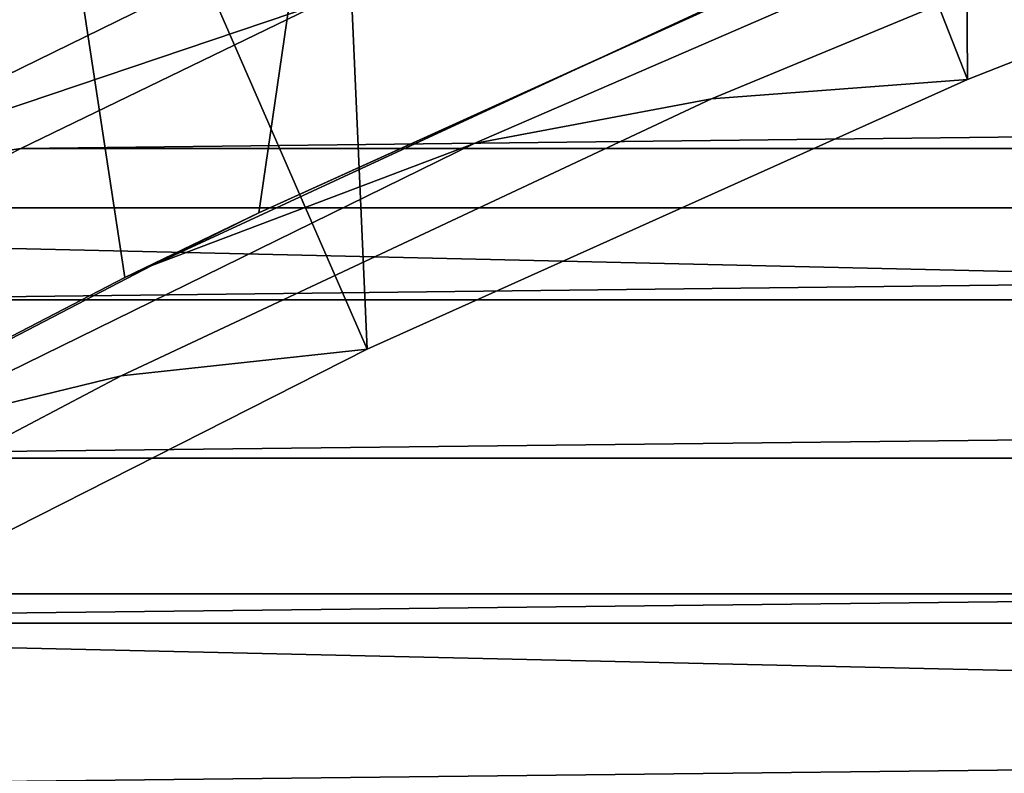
# Model space of a CAD drawing. Header units: metres. Extents: x -365 to 28, y -28 to 28.
# Tile 211 of 256: x -11.57 to -9.79, y 22.14 to 23.51. Entities that reach past the tile are written whole.
import ezdxf

# ---------------------------------------------------------------- set-up
doc = ezdxf.new("R2010")
doc.units = ezdxf.units.M
doc.layers.add('solid_24_501_103_XXX', color=7, linetype='CONTINUOUS')

msp = doc.modelspace()

# ---------------------------------------------------------------- linework, layer by layer
at = {"layer": 'solid_24_501_103_XXX'}
for points in [[(-9.863041, 25.134048, 111), (-9.852435, 23.396997, 111), (-8.744921, 23.833092, 111), (-9.278507, 25.355656, 111)], [(-10.070418, 25.116621, 110.996353), (-10.442211, 24.899, 111), (-9.852435, 23.396997, 111), (-9.863041, 25.134048, 111)], [(-11.015823, 24.650591, 111), (-10.938258, 22.909485, 111), (-9.852435, 23.396997, 111), (-10.442211, 24.899, 111)], [(-11.213053, 24.627737, 110.996353), (-11.583541, 24.388964, 111), (-10.938258, 22.909485, 111), (-11.015823, 24.650591, 111)], [(-10.975531, 24.248503, 115.584763), (-10.423236, 24.495493, 115.707207), (-10.311079, 23.529465, 115.732071), (-11.134788, 23.156092, 115.549461)], [(-12.145, 24.114288, 111), (-12.000031, 22.371616, 111), (-10.938258, 22.909485, 111), (-11.583541, 24.388964, 111)], [(-11.521723, 23.989233, 115.463676), (-10.975531, 24.248503, 115.584763), (-11.134788, 23.156092, 115.549461), (-11.377166, 23.039192, 115.495728)], [(-11.097897, 24.096075, 160.326706), (-12.18309, 23.564751, 160.326706), (-12.122569, 23.447948, 160.370636), (-11.042754, 23.976641, 160.370636)], [(-12.061674, 23.717764, 115.343971), (-11.521723, 23.989233, 115.463676), (-11.377166, 23.039192, 115.495728), (-12.41964, 22.498278, 115.264618)], [(-11.042754, 23.976641, 160.370636), (-12.122569, 23.447948, 160.370636), (-12.06044, 23.328045, 160.402222), (-10.986146, 23.854033, 160.402222)], [(-10.986146, 23.854033, 160.402222), (-12.06044, 23.328045, 160.402222), (-11.997234, 23.206062, 160.421204), (-10.928558, 23.7293, 160.421204)], [(-8.744921, 23.833092, 111), (-9.852435, 23.396997, 111), (-10.315507, 23.362396, 112.122711), (-9.225544, 23.813873, 112.122711)], [(-14.819911, 23.165066, -60), (-13.749715, 23.815863, -60), (14.819911, 23.165066, -60)], [(-13.749715, 23.815863, -60), (13.749715, 23.815863, -60), (14.819911, 23.165066, -60)], [(-9.225544, 23.813873, 112.122711), (-10.315507, 23.362396, 112.122711), (-10.744758, 23.281345, 113.262421), (-9.648913, 23.756458, 113.262421)], [(-9.648913, 23.756458, 113.262421), (-10.744758, 23.281345, 113.262421), (-11.328015, 23.061066, 114.405579), (-10.25378, 23.558367, 114.405579)], [(-10.928558, 23.7293, 160.421204), (-11.997234, 23.206062, 160.421204), (-11.024489, 23.534243, 160.427399)], [(-11.328015, 23.061066, 114.405579), (-11.134788, 23.156092, 115.549461), (-10.060923, 23.64245, 115.549911), (-10.25378, 23.558367, 114.405579)], [(-10.060923, 23.64245, 115.549911), (-11.134788, 23.156092, 115.549461), (-10.311079, 23.529465, 115.732071)], [(-11.997234, 23.206062, 160.421204), (-11.565289, 23.272615, 160.427399), (-11.024489, 23.534243, 160.427399)], [(11.078791, 23.534269, 160.427399), (-11.024489, 23.534243, 160.427399), (-11.565289, 23.272615, 160.427399)], [(11.619592, 23.272644, 160.427399), (11.078791, 23.534269, 160.427399), (-11.565289, 23.272615, 160.427399)], [(-9.852435, 23.396997, 111), (-10.938258, 22.909485, 111), (-11.383456, 22.861061, 112.122711), (-10.315507, 23.362396, 112.122711)], [(-10.315507, 23.362396, 112.122711), (-11.383456, 22.861061, 112.122711), (-11.817286, 22.755714, 113.262421), (-10.744758, 23.281345, 113.262421)], [(-10.744758, 23.281345, 113.262421), (-11.817286, 22.755714, 113.262421), (-12.378204, 22.514811, 114.405579), (-11.328015, 23.061066, 114.405579)], [(11.619592, 23.272644, 160.427399), (-11.565289, 23.272615, 160.427399), (-12.099933, 22.998547, 160.427399)], [(12.154235, 22.998575, 160.427399), (11.619592, 23.272644, 160.427399), (-12.099933, 22.998547, 160.427399)], [(-11.997234, 23.206062, 160.421204), (-12.099933, 22.998547, 160.427399), (-11.565289, 23.272615, 160.427399)], [(-15.858937, 22.466513, -60), (-14.819911, 23.165066, -60), (15.858937, 22.466513, -60)], [(-14.819911, 23.165066, -60), (14.819911, 23.165066, -60), (15.858937, 22.466513, -60)], [(-11.328015, 23.061066, 114.405579), (-11.377166, 23.039192, 115.495728), (-11.134788, 23.156092, 115.549461)], [(-11.328015, 23.061066, 114.405579), (-12.378204, 22.514811, 114.405579), (-12.41964, 22.498278, 115.264618), (-11.377166, 23.039192, 115.495728)], [(12.154235, 22.998575, 160.427399), (-12.099933, 22.998547, 160.427399), (-12.628039, 22.712231, 160.427399)], [(12.682343, 22.712261, 160.427399), (12.154235, 22.998575, 160.427399), (-12.628039, 22.712231, 160.427399)], [(-10.938258, 22.909485, 111), (-12.000031, 22.371616, 111), (-12.427113, 22.310942, 112.122711), (-11.383456, 22.861061, 112.122711)], [(-11.383456, 22.861061, 112.122711), (-12.427113, 22.310942, 112.122711), (-12.864175, 22.180708, 113.262421), (-11.817286, 22.755714, 113.262421)], [(12.682343, 22.712261, 160.427399), (-12.628039, 22.712231, 160.427399), (-13.149462, 22.413748, 160.427399)], [(13.203766, 22.41378, 160.427399), (12.682343, 22.712261, 160.427399), (-13.149462, 22.413748, 160.427399)], [(-16.864471, 21.721865, -60), (-15.858937, 22.466513, -60), (16.864471, 21.721865, -60)], [(-15.858937, 22.466513, -60), (15.858937, 22.466513, -60), (16.864471, 21.721865, -60)], [(13.203766, 22.41378, 160.427399), (-13.149462, 22.413748, 160.427399), (-13.663789, 22.103333, 160.427399)], [(13.718094, 22.103365, 160.427399), (13.203766, 22.41378, 160.427399), (-13.663789, 22.103333, 160.427399)]]:
    msp.add_3dface(points, dxfattribs=at)

doc.saveas('drawing.dxf')
